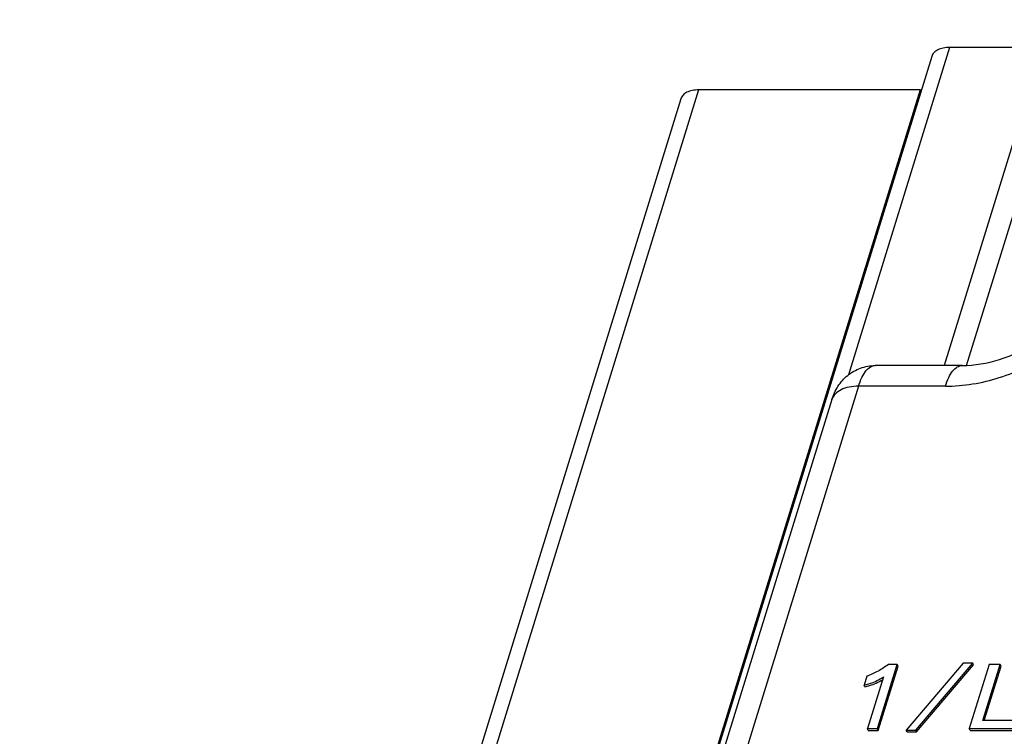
# Model space of a CAD drawing. Header units: millimetres. Extents: x 0 to 594, y 0 to 420.
# Tile 48 of 117: x 347 to 369, y 187 to 203. Entities that reach past the tile are written whole.
import ezdxf

# ---------------------------------------------------------------- set-up
doc = ezdxf.new("R2010")
doc.units = ezdxf.units.MM
doc.header["$LTSCALE"] = 32.67
doc.layers.get('0').update_dxf_attribs({"linetype": 'CONTINUOUS'})
doc.layers.add('3_ALL_AXES', color=7, linetype='CONTINUOUS')

msp = doc.modelspace()

# ---------------------------------------------------------------- linework, layer by layer
at = {"color": 9, "linetype": 'CONTINUOUS'}
for p, q in [((368.00943, 195.05193), (370.35602, 202.64551)), ((365.6364, 194.5951), (362.24042, 183.60569)), ((367.54314, 194.5951), (365.6364, 194.5951))]:
    msp.add_line(p, q, dxfattribs=at)
at = {"color": 7, "linetype": 'CONTINUOUS'}
for p, q in [((369.7718, 202.35548), (367.514, 195.04917)), ((367.90923, 195.04917), (365.99879, 195.04917)), ((365.05106, 194.30138), (361.65508, 183.31197)), ((366.05107, 187.07396), (366.48679, 188.48395)), ((366.06937, 187.03667), (366.50509, 188.44665)), ((366.48679, 188.48395), (366.29283, 188.48395)), ((366.50509, 188.44665), (366.48679, 188.48395)), ((367.93329, 188.51341), (366.68474, 187.04352)), ((366.89371, 187.04352), (368.14226, 188.51341)), ((366.91201, 187.00623), (368.16056, 188.47611)), ((368.14226, 188.51341), (367.93329, 188.51341)), ((368.50376, 188.48395), (368.06804, 187.07396)), ((368.16056, 188.47611), (368.14226, 188.51341)), ((368.36687, 187.25267), (368.74736, 188.48395)), ((368.3967, 187.25267), (368.76567, 188.44665)), ((368.74736, 188.48395), (368.50376, 188.48395)), ((368.76567, 188.44665), (368.74736, 188.48395)), ((365.81526, 188.22375), (365.75518, 188.02934)), ((366.18107, 188.21197), (365.8294, 187.07396)), ((365.77348, 187.99204), (365.75518, 188.02934)), ((369.16581, 187.25267), (368.36687, 187.25267)), ((365.8477, 187.03667), (365.8294, 187.07396)), ((365.8294, 187.07396), (366.05107, 187.07396)), ((365.8477, 187.03667), (366.06937, 187.03667)), ((366.06937, 187.03667), (366.05107, 187.07396)), ((366.70304, 187.00623), (366.68474, 187.04352)), ((366.68474, 187.04352), (366.89371, 187.04352)), ((366.70304, 187.00623), (366.91201, 187.00623)), ((366.91201, 187.00623), (366.89371, 187.04352)), ((368.08634, 187.03667), (368.06804, 187.07396)), ((368.06804, 187.07396), (369.11058, 187.07396)), ((368.08634, 187.03667), (369.12889, 187.03667))]:
    msp.add_line(p, q, dxfattribs=at)
msp.add_arc((365.54267, 189.14248), 1.12845, 302.027542, 304.452819, dxfattribs=at)
at = {"color": 9, "linetype": 'CONTINUOUS'}
for points, knots in [([(367.54314, 194.5951), (367.94287, 194.5951), (368.76085, 194.73527), (369.86807, 195.27196), (370.7596, 196.0672), (371.14875, 196.74876), (371.25591, 197.09552)], [0, 0, 0, 0, 0.25319949, 0.51615805, 0.77009927, 1, 1, 1, 1]), ([(365.6364, 194.5951), (365.65654, 194.66028), (365.70014, 194.77736), (365.78549, 194.92384), (365.88309, 195.0222), (365.96311, 195.04918), (365.9988, 195.04917)], [0, 0, 0, 0, 0.3340039, 0.60915783, 0.82522416, 1, 1, 1, 1]), ([(367.54318, 194.5951), (367.56333, 194.6603), (367.6071, 194.7775), (367.6932, 194.92409), (367.79217, 195.02245), (367.87304, 195.04918), (367.90923, 195.04917)], [0, 0, 0, 0, 0.33262835, 0.60714322, 0.82362154, 1, 1, 1, 1]), ([(365.6364, 194.5951), (365.56595, 194.5951), (365.43326, 194.58391), (365.25494, 194.5279), (365.11906, 194.43477), (365.06491, 194.34619), (365.05106, 194.30138)], [0, 0, 0, 0, 0.30379097, 0.56996578, 0.79776646, 1, 1, 1, 1])]:
    msp.add_open_spline(points, degree=3, knots=knots, dxfattribs=at)
at = {"color": 7, "linetype": 'CONTINUOUS'}
for points, knots in [([(367.90923, 195.04917), (368.18592, 195.04917), (368.7626, 195.15193), (369.541, 195.52753), (370.14679, 196.05806), (370.41103, 196.49541), (370.47544, 196.70386)], [0, 0, 0, 0, 0.25799059, 0.53642557, 0.79656905, 1, 1, 1, 1]), ([(365.05106, 194.30137), (365.08242, 194.40283), (365.17025, 194.60065), (365.38555, 194.8469), (365.67196, 195.01093), (365.89047, 195.04918), (365.99896, 195.04918)], [0, 0, 0, 0, 0.24689243, 0.49628584, 0.74776324, 1, 1, 1, 1]), ([(366.29283, 188.48395), (366.21888, 188.43149), (366.0661, 188.33268), (365.90113, 188.25397), (365.81526, 188.22375)], [0, 0, 0, 0, 0.49898824, 1, 1, 1, 1]), ([(365.75518, 188.02934), (365.79061, 188.03752), (365.925, 188.07367), (366.05396, 188.13126), (366.14112, 188.18579)], [0, 0, 0, 0, 0.26123489, 1, 1, 1, 1]), ([(365.77348, 187.99204), (365.80916, 188.00028), (365.94449, 188.03672), (366.07429, 188.09492), (366.16192, 188.15006)], [0, 0, 0, 0, 0.26128622, 1, 1, 1, 1])]:
    msp.add_open_spline(points, degree=3, knots=knots, dxfattribs=at)
at = {"layer": '3_ALL_AXES', "color": 9, "linetype": 'CONTINUOUS'}
for p, q in [((367.6344, 202.03575), (365.41226, 194.84492)), ((362.12349, 201.10334), (347.59951, 154.10372)), ((366.98669, 201.10334), (360.5896, 180.40236))]:
    msp.add_line(p, q, dxfattribs=at)
at = {"layer": '3_ALL_AXES', "color": 7, "linetype": 'CONTINUOUS'}
for p, q in [((369.67302, 202.03575), (367.6344, 202.03575)), ((367.24417, 201.83993), (360.66202, 180.54008)), ((366.98669, 201.10334), (362.12349, 201.10334)), ((361.73326, 200.90752), (347.20928, 153.9079))]:
    msp.add_line(p, q, dxfattribs=at)
msp.add_arc((366.9868, 201.88585), 0.78252, 269.99211, 272.25214, dxfattribs=at)
for points in [[(367.6344, 202.03575), (367.58748, 202.03575), (367.49901, 202.02823), (367.38012, 201.99095), (367.28946, 201.92887), (367.25342, 201.8698), (367.24417, 201.83993)], [(362.12349, 201.10334), (362.07656, 201.10334), (361.9881, 201.09582), (361.86921, 201.05854), (361.77854, 200.99645), (361.74251, 200.93738), (361.73326, 200.90752)]]:
    msp.add_open_spline(points, degree=3, knots=[0, 0, 0, 0, 0.30350298, 0.57004803, 0.79780326, 1, 1, 1, 1], dxfattribs=at)

doc.saveas('drawing.dxf')
